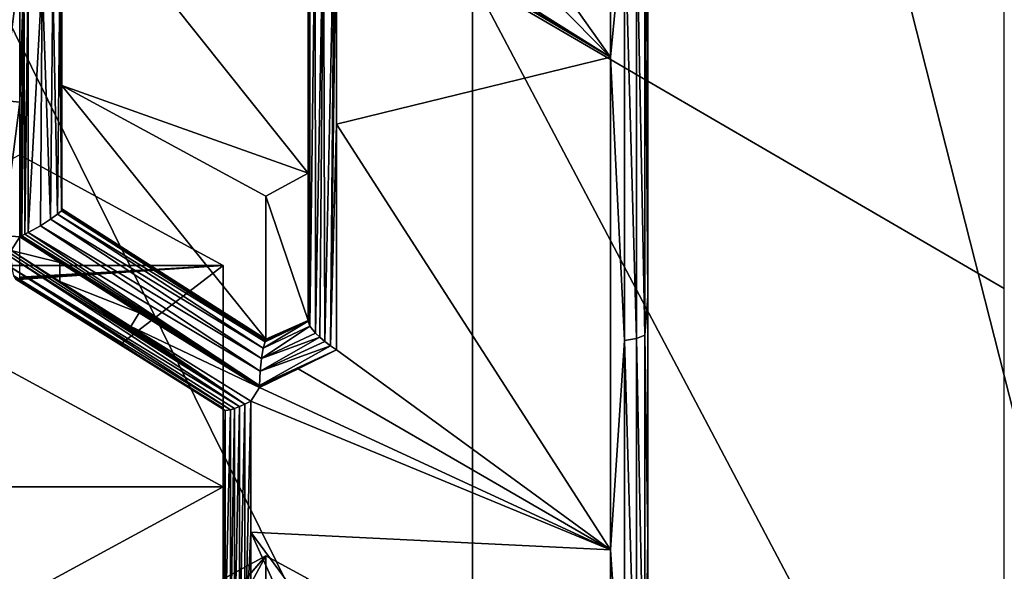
# Model space of a CAD drawing. Header units: metres. Extents: x -27 to 80, y -171 to 27.
# Tile 15 of 117: x -2.9 to 0, y -160.88 to -159.26. Entities that reach past the tile are written whole.
import ezdxf

# ---------------------------------------------------------------- set-up
doc = ezdxf.new("R2010")
doc.units = ezdxf.units.M
doc.layers.add('solid_509380_SW0003', color=7, linetype='CONTINUOUS')

msp = doc.modelspace()

# ---------------------------------------------------------------- linework, layer by layer
at = {"layer": 'solid_509380_SW0003'}
for points in [[(-1.05, -164.431061, 222.150513), (-1.05, -156.373215, 218.630753), (-1.05, -156.18457, 219.149033)], [(-1.05, -164.431061, 222.150513), (-1.05, -156.18457, 219.149033), (1.05, -164.431061, 222.150513)], [(1.05, -156.18457, 219.149033), (1.05, -164.431061, 222.150513), (-1.05, -156.18457, 219.149033)], [(-1.05, -164.431061, 222.150513), (-1.05, -157.866531, 218.679565), (-1.05, -156.373215, 218.630753)], [(-2.218488, -157.877029, 218.731964), (-1.159664, -157.879288, 218.580795), (-1.159664, -159.370087, 218.820328)], [(-2.218488, -157.877029, 218.731964), (-1.159664, -159.370087, 218.820328), (-2.218488, -158.291641, 218.77977)], [(-1.118612, -158.946564, 218.737167), (-1.159664, -159.370087, 218.820328), (-1.159664, -157.879288, 218.580795)], [(-1.05, -164.431061, 222.150513), (-1.05, -158.610275, 218.774857), (-1.05, -157.866531, 218.679565)], [(-2.218488, -158.291641, 218.77977), (-1.159664, -159.370087, 218.820328), (-2.218488, -158.7043, 218.842224)], [(-2.05, -158.544586, 220.008011), (-2.05, -159.711029, 220.432556), (-2.775, -158.802292, 220.101807)], [(-2.05, -158.544586, 220.008011), (-2.05, -158.926056, 218.959946), (-2.05, -159.711029, 220.432556)], [(-1.05, -158.610275, 218.774857), (-1.05, -159.346786, 218.917099), (-1.058565, -158.936462, 218.79068)], [(-1.05, -164.431061, 222.150513), (-1.05, -159.346786, 218.917099), (-1.05, -158.610275, 218.774857)], [(-2.193277, -158.74968, 218.845215), (-2.218488, -158.7043, 218.842224), (-1.159664, -159.370087, 218.820328)], [(-2.193277, -158.74968, 218.845215), (-1.159664, -159.370087, 218.820328), (-2.079986, -158.822205, 218.837204)], [(-2.775, -158.802292, 220.101807), (-2.775, -159.816422, 219.341171), (-2.775, -159.13945, 219.175461)], [(-2.775, -159.453323, 220.33876), (-2.775, -159.816422, 219.341171), (-2.775, -158.802292, 220.101807)], [(-2.05, -159.711029, 220.432556), (-2.775, -159.453323, 220.33876), (-2.775, -158.802292, 220.101807)], [(-2.079986, -158.822205, 218.837204), (-1.159664, -159.370087, 218.820328), (-1.966387, -158.894379, 218.830627)], [(-1.966387, -158.894379, 218.830627), (-1.966387, -159.56723, 218.975891), (-1.984597, -160.218567, 219.161392)], [(-1.969283, -158.89592, 218.831451), (-1.966387, -158.894379, 218.830627), (-1.984597, -160.218567, 219.161392)], [(-1.972161, -158.897446, 218.832352), (-1.969283, -158.89592, 218.831451), (-1.984597, -160.218567, 219.161392)], [(-1.966387, -158.894379, 218.830627), (-1.159664, -159.370087, 218.820328), (-1.966387, -159.56723, 218.975891)], [(-1.566314, -162.019165, 245.080048), (-1.566314, -159.139847, 248.626984), (-3.105829, -158.911575, 248.422852)], [(-3.105829, -161.772476, 244.898605), (-1.566314, -162.019165, 245.080048), (-3.105829, -158.911575, 248.422852)], [(-2.045061, -158.931183, 218.906326), (-2.029842, -158.925537, 218.875565), (-2.044712, -160.161499, 219.208466)], [(-2.029842, -158.925537, 218.875565), (-2.028418, -160.182098, 219.183426), (-2.044712, -160.161499, 219.208466)], [(-2.029842, -158.925537, 218.875565), (-2.00496, -158.914093, 218.84967), (-2.028418, -160.182098, 219.183426)], [(-2.00496, -158.914093, 218.84967), (-2.016121, -160.193909, 219.173477), (-2.028418, -160.182098, 219.183426)], [(-2.00496, -158.914093, 218.84967), (-2.001349, -160.206223, 219.16597), (-2.016121, -160.193909, 219.173477)], [(-2.00496, -158.914093, 218.84967), (-1.972161, -158.897446, 218.832352), (-2.001349, -160.206223, 219.16597)], [(-1.972161, -158.897446, 218.832352), (-1.984597, -160.218567, 219.161392), (-2.001349, -160.206223, 219.16597)], [(-2.05, -159.711029, 220.432556), (-2.05, -158.926056, 218.959946), (-2.05, -158.929276, 218.948944)], [(-2.05, -159.711029, 220.432556), (-2.05, -158.929276, 218.948944), (-2.05, -158.93103, 218.937897)], [(-2.045061, -158.931183, 218.906326), (-2.05, -159.542587, 219.071411), (-2.05, -158.93103, 218.937897)], [(-2.05, -159.711029, 220.432556), (-2.05, -158.93103, 218.937897), (-2.05, -159.542587, 219.071411)], [(-2.045061, -158.931183, 218.906326), (-2.05, -160.146164, 219.23735), (-2.05, -159.542587, 219.071411)], [(-2.045061, -158.931183, 218.906326), (-2.044712, -160.161499, 219.208466), (-2.05, -160.146164, 219.23735)], [(-1.118612, -158.946564, 218.737167), (-1.118612, -160.203217, 219.045547), (-1.159664, -159.370087, 218.820328)], [(-1.082824, -158.942688, 218.757675), (-1.082824, -160.197159, 219.065506), (-1.118612, -158.946564, 218.737167)], [(-1.082824, -160.197159, 219.065506), (-1.118612, -160.203217, 219.045547), (-1.118612, -158.946564, 218.737167)], [(-1.058565, -158.936462, 218.79068), (-1.058565, -160.187393, 219.097641), (-1.082824, -158.942688, 218.757675)], [(-1.058565, -160.187393, 219.097641), (-1.082824, -160.197159, 219.065506), (-1.082824, -158.942688, 218.757675)], [(-1.05, -160.072571, 219.105606), (-1.058565, -160.187393, 219.097641), (-1.058565, -158.936462, 218.79068)], [(-1.05, -159.346786, 218.917099), (-1.05, -160.072571, 219.105606), (-1.058565, -158.936462, 218.79068)], [(-2.89916, -159.102127, 219.068451), (-2.94958, -159.497696, 219.170868), (-2.94958, -159.097748, 219.080475)], [(-2.89916, -159.50206, 219.158905), (-2.94958, -159.497696, 219.170868), (-2.89916, -159.102127, 219.068451)], [(-2.89916, -159.50206, 219.158905), (-2.89916, -159.102127, 219.068451), (-2.887142, -159.109756, 219.067764)], [(-2.887142, -159.109756, 219.067764), (-2.896294, -159.89711, 219.262268), (-2.89916, -159.89856, 219.263382)], [(-2.89916, -159.50206, 219.158905), (-2.887142, -159.109756, 219.067764), (-2.89916, -159.89856, 219.263382)], [(-2.887142, -159.109756, 219.067764), (-2.89341, -159.895645, 219.261246), (-2.896294, -159.89711, 219.262268)], [(-2.887142, -159.109756, 219.067764), (-2.884225, -159.890884, 219.258575), (-2.89341, -159.895645, 219.261246)], [(-2.875, -159.116943, 219.068512), (-2.884225, -159.890884, 219.258575), (-2.887142, -159.109756, 219.067764)], [(-2.875, -159.116943, 219.068512), (-2.875001, -159.885971, 219.256744), (-2.884225, -159.890884, 219.258575)], [(-2.833839, -159.137375, 219.081848), (-2.875001, -159.885971, 219.256744), (-2.875, -159.116943, 219.068512)], [(-2.833839, -159.137375, 219.081848), (-2.838709, -159.865494, 219.258087), (-2.875001, -159.885971, 219.256744)], [(-2.833839, -159.137375, 219.081848), (-2.808722, -159.846817, 219.271881), (-2.838709, -159.865494, 219.258087)], [(-2.801699, -159.14772, 219.107666), (-2.808722, -159.846817, 219.271881), (-2.833839, -159.137375, 219.081848)], [(-2.801699, -159.14772, 219.107666), (-2.787765, -159.83194, 219.294739), (-2.808722, -159.846817, 219.271881)], [(-2.781798, -159.148102, 219.140244), (-2.787765, -159.83194, 219.294739), (-2.801699, -159.14772, 219.107666)], [(-2.781798, -159.148102, 219.140244), (-2.776709, -159.821793, 219.323547), (-2.787765, -159.83194, 219.294739)], [(-2.775, -159.13945, 219.175461), (-2.776709, -159.821793, 219.323547), (-2.781798, -159.148102, 219.140244)], [(-2.775429, -159.819366, 219.332382), (-2.776709, -159.821793, 219.323547), (-2.775, -159.13945, 219.175461)], [(-2.775, -159.479187, 219.253204), (-2.775429, -159.819366, 219.332382), (-2.775, -159.13945, 219.175461)], [(-2.775, -159.479187, 219.253204), (-2.775, -159.13945, 219.175461), (-2.775, -159.816422, 219.341171)], [(0, -160.05072, 247.737091), (0, -159.216385, 248.695404), (-1.566314, -159.139847, 248.626984)], [(0, -162.101868, 245.140884), (0, -160.05072, 247.737091), (-1.566314, -159.139847, 248.626984)], [(-1.566314, -162.019165, 245.080048), (0, -162.101868, 245.140884), (-1.566314, -159.139847, 248.626984)], [(-1.05, -164.431061, 222.150513), (-1.05, -160.072571, 219.105606), (-1.05, -159.346786, 218.917099)], [(-1.966387, -159.56723, 218.975891), (-1.159664, -159.370087, 218.820328), (-1.159664, -160.818741, 219.246033)], [(-1.118612, -160.203217, 219.045547), (-1.159664, -160.818741, 219.246033), (-1.159664, -159.370087, 218.820328)], [(-2.775, -159.453323, 220.33876), (-2.175, -160.199677, 219.30101), (-2.775, -159.816422, 219.341171)], [(-2.175, -159.778854, 220.457245), (-2.175, -160.199677, 219.30101), (-2.775, -159.453323, 220.33876)], [(-2.05, -159.711029, 220.432556), (-2.175, -159.778854, 220.457245), (-2.775, -159.453323, 220.33876)], [(-2.89916, -159.50206, 219.158905), (-2.94958, -159.894226, 219.275314), (-2.94958, -159.497696, 219.170868)], [(-2.89916, -159.50206, 219.158905), (-2.89916, -159.89856, 219.263382), (-2.94958, -159.894226, 219.275314)], [(-2.775, -159.479187, 219.253204), (-2.775, -159.816422, 219.341171), (-2.775429, -159.819366, 219.332382)], [(-2.05, -160.145401, 219.239227), (-2.05, -159.542587, 219.071411), (-2.05, -160.146164, 219.23735)], [(-2.05, -160.144684, 219.241119), (-2.05, -159.542587, 219.071411), (-2.05, -160.145401, 219.239227)], [(-2.05, -159.711029, 220.432556), (-2.05, -159.542587, 219.071411), (-2.05, -160.144684, 219.241119)], [(-1.966387, -159.56723, 218.975891), (-1.966387, -160.230484, 219.160019), (-1.984597, -160.218567, 219.161392)], [(-1.966387, -159.56723, 218.975891), (-1.159664, -160.818741, 219.246033), (-1.966387, -160.230484, 219.160019)], [(-2.9, -159.656784, 220.412811), (-2.3, -159.9823, 220.531296), (-3.5, -159.9823, 220.531296)], [(-2.9, -159.656784, 220.412811), (-2.9, -160.016647, 219.424088), (-2.3, -159.9823, 220.531296)], [(-2.05, -159.711029, 220.432556), (-2.05, -160.144684, 219.241119), (-2.175, -159.778854, 220.457245)], [(-2.175, -159.778854, 220.457245), (-2.05, -160.144684, 219.241119), (-2.175, -160.199677, 219.30101)], [(-2.787765, -159.83194, 219.294739), (-2.776709, -159.821793, 219.323547), (-2.176672, -160.206863, 219.284119)], [(-2.775429, -159.819366, 219.332382), (-2.175, -160.199677, 219.30101), (-2.776709, -159.821793, 219.323547)], [(-2.776709, -159.821793, 219.323547), (-2.175423, -160.203094, 219.292358), (-2.176672, -160.206863, 219.284119)], [(-2.776709, -159.821793, 219.323547), (-2.476829, -160.011978, 219.307205), (-2.175423, -160.203094, 219.292358)], [(-2.776709, -159.821793, 219.323547), (-2.175, -160.199677, 219.30101), (-2.476829, -160.011978, 219.307205)], [(-2.775, -159.816422, 219.341171), (-2.175, -160.199677, 219.30101), (-2.775429, -159.819366, 219.332382)], [(-2.838709, -159.865494, 219.258087), (-2.808722, -159.846817, 219.271881), (-2.187508, -160.255692, 219.239502)], [(-2.808722, -159.846817, 219.271881), (-2.787765, -159.83194, 219.294739), (-2.182379, -160.226135, 219.258347)], [(-2.808722, -159.846817, 219.271881), (-2.182379, -160.226135, 219.258347), (-2.187508, -160.255692, 219.239502)], [(-2.787765, -159.83194, 219.294739), (-2.176672, -160.206863, 219.284119), (-2.182379, -160.226135, 219.258347)], [(-2.875001, -159.885971, 219.256744), (-2.838709, -159.865494, 219.258087), (-2.191372, -160.293625, 219.23082)], [(-2.838709, -159.865494, 219.258087), (-2.187508, -160.255692, 219.239502), (-2.191372, -160.293625, 219.23082)], [(-2.89916, -159.89856, 219.263382), (-2.92437, -159.938507, 219.281296), (-2.94958, -159.894226, 219.275314)], [(-2.781352, -159.973953, 219.255066), (-2.92437, -159.938507, 219.281296), (-2.89916, -159.89856, 219.263382)], [(-2.781352, -159.973953, 219.255066), (-2.89916, -159.89856, 219.263382), (-2.896294, -159.89711, 219.262268)], [(-2.896294, -159.89711, 219.262268), (-2.89341, -159.895645, 219.261246), (-2.193252, -160.338638, 219.235992)], [(-2.896294, -159.89711, 219.262268), (-2.193252, -160.338638, 219.235992), (-2.193277, -160.341873, 219.236984)], [(-2.547547, -160.121918, 219.243256), (-2.896294, -159.89711, 219.262268), (-2.193277, -160.341873, 219.236984)], [(-2.547547, -160.121918, 219.243256), (-2.781352, -159.973953, 219.255066), (-2.896294, -159.89711, 219.262268)], [(-2.89341, -159.895645, 219.261246), (-2.884225, -159.890884, 219.258575), (-2.193211, -160.335373, 219.235077)], [(-2.89341, -159.895645, 219.261246), (-2.193211, -160.335373, 219.235077), (-2.193252, -160.338638, 219.235992)], [(-2.884225, -159.890884, 219.258575), (-2.875001, -159.885971, 219.256744), (-2.193211, -160.335373, 219.235077)], [(-2.875001, -159.885971, 219.256744), (-2.191372, -160.293625, 219.23082), (-2.193211, -160.335373, 219.235077)], [(-2.236281, -160.390396, 219.263), (-2.9244, -159.948395, 219.284576), (-2.92437, -159.938507, 219.281296)], [(-2.781353, -160.029968, 219.271408), (-2.236281, -160.390396, 219.263), (-2.92437, -159.938507, 219.281296)], [(-2.781352, -159.973953, 219.255066), (-2.781353, -160.029968, 219.271408), (-2.92437, -159.938507, 219.281296)], [(-2.236281, -160.390396, 219.263), (-2.92423, -159.957962, 219.288605), (-2.9244, -159.948395, 219.284576)], [(-2.25262, -160.397537, 219.273911), (-2.9217, -159.990921, 219.310638), (-2.92423, -159.957962, 219.288605)], [(-2.25262, -160.397537, 219.273911), (-2.92423, -159.957962, 219.288605), (-2.236281, -160.390396, 219.263)], [(-3.5, -159.9823, 220.531296), (-2.3, -159.9823, 220.531296), (-2.3, -160.633331, 220.76825)], [(-3.5, -159.9823, 220.531296), (-2.3, -160.633331, 220.76825), (-3.5, -160.633331, 220.76825)], [(-2.278983, -160.406876, 219.301926), (-2.916795, -160.013245, 219.33902), (-2.9217, -159.990921, 219.310638)], [(-2.267009, -160.403076, 219.287094), (-2.9217, -159.990921, 219.310638), (-2.25262, -160.397537, 219.273911)], [(-2.278983, -160.406876, 219.301926), (-2.9217, -159.990921, 219.310638), (-2.267009, -160.403076, 219.287094)], [(-2.3, -159.9823, 220.531296), (-2.900755, -160.020477, 219.412292), (-2.90298, -160.023346, 219.40065)], [(-2.3, -159.9823, 220.531296), (-2.90298, -160.023346, 219.40065), (-2.602469, -160.213959, 219.384216)], [(-2.3, -159.9823, 220.531296), (-2.9, -160.016647, 219.424088), (-2.900755, -160.020477, 219.412292)], [(-2.547547, -160.121918, 219.243256), (-2.781353, -160.029968, 219.271408), (-2.781352, -159.973953, 219.255066)], [(-2.3, -159.9823, 220.531296), (-2.602469, -160.213959, 219.384216), (-2.3, -160.402069, 219.377975)], [(-2.3, -159.9823, 220.531296), (-2.3, -160.402069, 219.377975), (-2.3, -160.633331, 220.76825)], [(-2.294852, -160.409286, 219.333939), (-2.910275, -160.024017, 219.370178), (-2.916795, -160.013245, 219.33902)], [(-2.294852, -160.409286, 219.333939), (-2.916795, -160.013245, 219.33902), (-2.278983, -160.406876, 219.301926)], [(-2.602469, -160.213959, 219.384216), (-2.90298, -160.023346, 219.40065), (-2.910275, -160.024017, 219.370178)], [(-2.294852, -160.409286, 219.333939), (-2.3, -160.405487, 219.366043), (-2.910275, -160.024017, 219.370178)], [(-2.3, -160.404007, 219.37204), (-2.910275, -160.024017, 219.370178), (-2.3, -160.405487, 219.366043)], [(-2.3, -160.402069, 219.377975), (-2.602469, -160.213959, 219.384216), (-2.910275, -160.024017, 219.370178)], [(-2.3, -160.404007, 219.37204), (-2.3, -160.402069, 219.377975), (-2.910275, -160.024017, 219.370178)], [(-2.476829, -160.011978, 219.307205), (-2.175, -160.199677, 219.30101), (-2.175423, -160.203094, 219.292358)], [(-2.781353, -160.029968, 219.271408), (-2.572758, -160.16188, 219.261139), (-2.236281, -160.390396, 219.263)], [(-2.547547, -160.121918, 219.243256), (-2.572758, -160.16188, 219.261139), (-2.781353, -160.029968, 219.271408)], [(-1.05, -160.072571, 219.105606), (-1.05, -160.784698, 219.339554), (-1.058565, -160.187393, 219.097641)], [(-1.05, -164.431061, 222.150513), (-1.05, -160.784698, 219.339554), (-1.05, -160.072571, 219.105606)], [(-2.547547, -160.121918, 219.243256), (-2.193277, -160.341873, 219.236984), (-2.572758, -160.16188, 219.261139)], [(-2.572758, -160.16188, 219.261139), (-2.218488, -160.381836, 219.254852), (-2.236281, -160.390396, 219.263)], [(-2.193277, -160.341873, 219.236984), (-2.218488, -160.381836, 219.254852), (-2.572758, -160.16188, 219.261139)], [(-2.187508, -160.255692, 219.239502), (-2.044712, -160.161499, 219.208466), (-2.028418, -160.182098, 219.183426)], [(-2.187508, -160.255692, 219.239502), (-2.182379, -160.226135, 219.258347), (-2.044712, -160.161499, 219.208466)], [(-2.182379, -160.226135, 219.258347), (-2.05, -160.146164, 219.23735), (-2.044712, -160.161499, 219.208466)], [(-2.182379, -160.226135, 219.258347), (-2.176672, -160.206863, 219.284119), (-2.05, -160.146164, 219.23735)], [(-2.176672, -160.206863, 219.284119), (-2.05, -160.144684, 219.241119), (-2.113362, -160.175858, 219.262405)], [(-2.175423, -160.203094, 219.292358), (-2.05, -160.144684, 219.241119), (-2.176672, -160.206863, 219.284119)], [(-2.176672, -160.206863, 219.284119), (-2.05, -160.145401, 219.239227), (-2.05, -160.146164, 219.23735)], [(-2.176672, -160.206863, 219.284119), (-2.113362, -160.175858, 219.262405), (-2.05, -160.145401, 219.239227)], [(-2.175, -160.199677, 219.30101), (-2.05, -160.144684, 219.241119), (-2.175423, -160.203094, 219.292358)], [(-2.113362, -160.175858, 219.262405), (-2.05, -160.144684, 219.241119), (-2.05, -160.145401, 219.239227)], [(-2.191372, -160.293625, 219.23082), (-2.016121, -160.193909, 219.173477), (-2.001349, -160.206223, 219.16597)], [(-2.191372, -160.293625, 219.23082), (-2.187508, -160.255692, 219.239502), (-2.016121, -160.193909, 219.173477)], [(-2.187508, -160.255692, 219.239502), (-2.028418, -160.182098, 219.183426), (-2.016121, -160.193909, 219.173477)], [(-1.082824, -160.197159, 219.065506), (-1.082824, -161.410934, 219.507294), (-1.118612, -160.203217, 219.045547)], [(-1.058565, -160.187393, 219.097641), (-1.058565, -161.397751, 219.538177), (-1.082824, -160.197159, 219.065506)], [(-1.058565, -161.397751, 219.538177), (-1.082824, -161.410934, 219.507294), (-1.082824, -160.197159, 219.065506)], [(-1.05, -160.784698, 219.339554), (-1.058565, -161.397751, 219.538177), (-1.058565, -160.187393, 219.097641)], [(-2.193252, -160.338638, 219.235992), (-2.193211, -160.335373, 219.235077), (-1.966387, -160.230484, 219.160019)], [(-2.079914, -160.286469, 219.19783), (-2.193252, -160.338638, 219.235992), (-1.966387, -160.230484, 219.160019)], [(-2.193211, -160.335373, 219.235077), (-1.984597, -160.218567, 219.161392), (-1.966387, -160.230484, 219.160019)], [(-2.193211, -160.335373, 219.235077), (-2.191372, -160.293625, 219.23082), (-1.984597, -160.218567, 219.161392)], [(-2.191372, -160.293625, 219.23082), (-2.001349, -160.206223, 219.16597), (-1.984597, -160.218567, 219.161392)], [(-2.079914, -160.286469, 219.19783), (-1.966387, -160.230484, 219.160019), (-1.159664, -160.818741, 219.246033)], [(-1.118612, -160.203217, 219.045547), (-1.118612, -161.419128, 219.488098), (-1.159664, -160.818741, 219.246033)], [(-1.082824, -161.410934, 219.507294), (-1.118612, -161.419128, 219.488098), (-1.118612, -160.203217, 219.045547)], [(-2.079914, -160.286469, 219.19783), (-1.159664, -160.818741, 219.246033), (-2.193277, -160.341873, 219.236984)], [(-2.079914, -160.286469, 219.19783), (-2.193277, -160.341873, 219.236984), (-2.193252, -160.338638, 219.235992)], [(-2.193277, -160.341873, 219.236984), (-1.159664, -160.818741, 219.246033), (-2.218488, -160.381836, 219.254852)], [(-2.3, -160.404007, 219.37204), (-2.3, -161.053116, 219.614944), (-2.3, -160.402069, 219.377975)], [(-2.3, -160.633331, 220.76825), (-2.3, -160.402069, 219.377975), (-2.3, -161.053116, 219.614944)], [(-2.3, -160.404007, 219.37204), (-2.3, -161.05545, 219.609146), (-2.3, -161.053116, 219.614944)], [(-2.3, -160.404007, 219.37204), (-2.3, -160.405487, 219.366043), (-2.3, -161.05545, 219.609146)], [(-2.267009, -160.403076, 219.287094), (-2.267009, -161.110748, 219.544678), (-2.278983, -161.098328, 219.553589)], [(-2.278983, -160.406876, 219.301926), (-2.267009, -160.403076, 219.287094), (-2.278983, -161.098328, 219.553589)], [(-2.25262, -160.397537, 219.273911), (-2.252621, -161.123474, 219.538132), (-2.267009, -161.110748, 219.544678)], [(-2.267009, -160.403076, 219.287094), (-2.25262, -160.397537, 219.273911), (-2.267009, -161.110748, 219.544678)], [(-2.236281, -160.390396, 219.263), (-2.23628, -161.135956, 219.534363), (-2.252621, -161.123474, 219.538132)], [(-2.25262, -160.397537, 219.273911), (-2.236281, -160.390396, 219.263), (-2.252621, -161.123474, 219.538132)], [(-2.236281, -160.390396, 219.263), (-2.218488, -160.381836, 219.254852), (-2.23628, -161.135956, 219.534363)], [(-2.218488, -160.381836, 219.254852), (-2.218488, -160.767197, 219.387634), (-2.23628, -161.135956, 219.534363)], [(-2.218488, -160.381836, 219.254852), (-1.159664, -160.818741, 219.246033), (-2.218488, -160.767197, 219.387634)], [(-2.3, -160.405487, 219.366043), (-2.3, -161.058167, 219.603607), (-2.3, -161.05545, 219.609146)], [(-2.3, -160.733582, 219.47998), (-2.3, -161.058167, 219.603607), (-2.3, -160.405487, 219.366043)], [(-2.294852, -160.409286, 219.333939), (-2.3, -160.733582, 219.47998), (-2.3, -160.405487, 219.366043)], [(-2.294852, -160.409286, 219.333939), (-2.294852, -161.075882, 219.576569), (-2.3, -161.058167, 219.603607)], [(-2.294852, -160.409286, 219.333939), (-2.3, -161.058167, 219.603607), (-2.3, -160.733582, 219.47998)], [(-2.278983, -160.406876, 219.301926), (-2.278983, -161.098328, 219.553589), (-2.294852, -161.075882, 219.576569)], [(-2.294852, -160.409286, 219.333939), (-2.278983, -160.406876, 219.301926), (-2.294852, -161.075882, 219.576569)], [(-3.5, -160.633331, 220.76825), (-2.3, -160.633331, 220.76825), (-2.9, -160.958862, 220.886734)], [(-2.9, -160.958862, 220.886734), (-2.3, -160.633331, 220.76825), (-2.3, -161.053116, 219.614944)], [(-2.218488, -160.767197, 219.387634), (-2.218488, -161.147751, 219.53363), (-2.23628, -161.135956, 219.534363)], [(-2.218488, -160.767197, 219.387634), (-1.159664, -160.818741, 219.246033), (-1.159664, -162.202118, 219.851105)], [(-1.966387, -161.324661, 219.558258), (-2.218488, -160.767197, 219.387634), (-1.159664, -162.202118, 219.851105)], [(-1.966387, -161.324661, 219.558258), (-2.218488, -161.147751, 219.53363), (-2.218488, -160.767197, 219.387634)], [(-1.05, -160.784698, 219.339554), (-1.05, -161.480606, 219.618088), (-1.058565, -161.397751, 219.538177)], [(-1.05, -164.431061, 222.150513), (-1.05, -161.480606, 219.618088), (-1.05, -160.784698, 219.339554)], [(-2.175, -160.836792, 220.8423), (-2.775429, -161.528809, 219.954559), (-2.776709, -161.532623, 219.946243)], [(-2.175, -160.836792, 220.8423), (-2.776709, -161.532623, 219.946243), (-2.476829, -161.39743, 219.811462)], [(-2.175, -160.836792, 220.8423), (-2.775, -161.525406, 219.963181), (-2.775429, -161.528809, 219.954559)], [(-2.775, -161.162308, 220.960785), (-2.775, -161.525406, 219.963181), (-2.175, -160.836792, 220.8423)], [(-2.775, -161.162308, 220.960785), (-2.175, -160.836792, 220.8423), (-2.05, -160.904602, 220.866989)], [(-2.175, -160.836792, 220.8423), (-2.476829, -161.39743, 219.811462), (-2.175, -161.257614, 219.686081)], [(-2.175, -160.836792, 220.8423), (-2.175, -161.257614, 219.686081), (-2.05, -160.904602, 220.866989)], [(-1.118612, -161.419128, 219.488098), (-1.159664, -162.202118, 219.851105), (-1.159664, -160.818741, 219.246033)]]:
    msp.add_3dface(points, dxfattribs=at)

doc.saveas('drawing.dxf')
